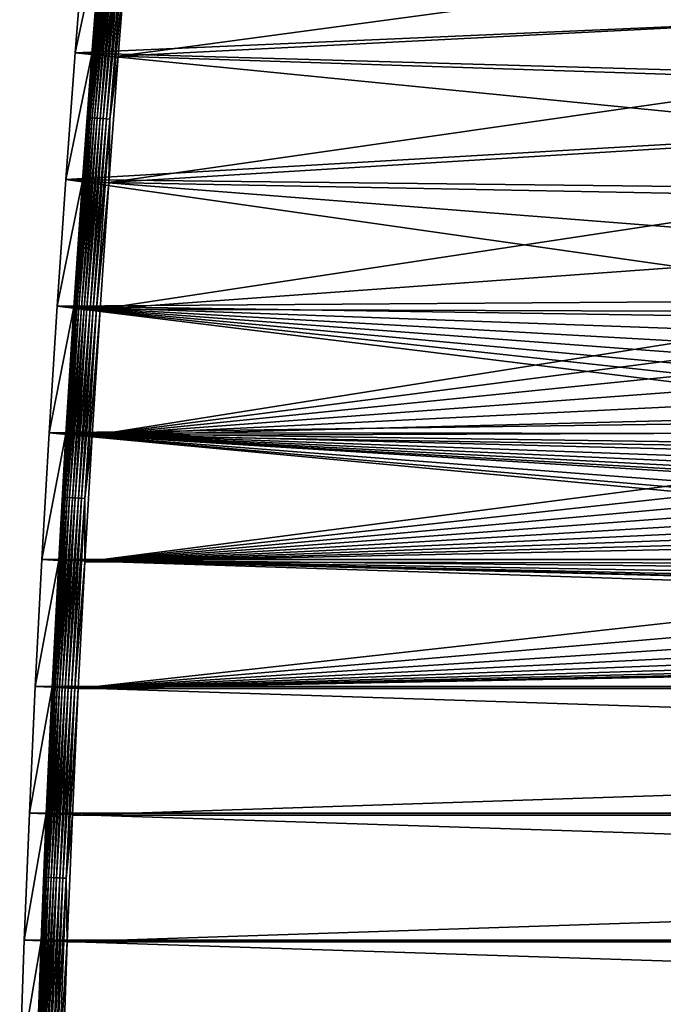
# Model space of a CAD drawing. Extents: x -320 to 320, y -695 to 695.
# Tile 101 of 169: x -318 to -214, y 134 to 294. Entities that reach past the tile are written whole.
import ezdxf

# ---------------------------------------------------------------- set-up
doc = ezdxf.new("R2010")
doc.units = 0
doc.header["$LTSCALE"] = 50.062222
for name, color, linetype in [('1', 7, 'CONTINUOUS'), ('2', 7, 'CONTINUOUS'), ('3', 7, 'CONTINUOUS'), ('69', 7, 'CONTINUOUS')]:
    doc.layers.add(name, color=color, linetype=linetype)

msp = doc.modelspace()

# ---------------------------------------------------------------- linework, layer by layer
at = {"layer": '1', "color": 7, "linetype": 'CONTINUOUS'}
for points in [[(-309.37, 288.82), (-307.74, 309.4), (-180.65, 294.45), (-309.37, 288.82)], [(-180.01, 285.16), (-309.37, 288.82), (-180.65, 294.45), (-180.01, 285.16)], [(-310.89, 268.22), (-309.37, 288.82), (-178.94, 275.91), (-310.89, 268.22)], [(-178.94, 275.91), (-309.37, 288.82), (-180.01, 285.16), (-178.94, 275.91)], [(-177.44, 266.72), (-310.89, 268.22), (-178.94, 275.91), (-177.44, 266.72)], [(-312.3, 247.62), (-310.89, 268.22), (-173.2, 248.6), (-312.3, 247.62)], [(-173.2, 248.6), (-310.89, 268.22), (-175.53, 257.61), (-173.2, 248.6)], [(-175.53, 257.61), (-310.89, 268.22), (-177.44, 266.72), (-175.53, 257.61)], [(-172.21, 245.52), (-312.3, 247.62), (-173.2, 248.6), (-172.21, 245.52)], [(-313.6, 227.01), (-312.3, 247.62), (-162.09, 229.16), (-313.6, 227.01)], [(-162.09, 229.16), (-312.3, 247.62), (-164.23, 231.57), (-162.09, 229.16)], [(-164.23, 231.57), (-312.3, 247.62), (-166.21, 234.13), (-164.23, 231.57)], [(-166.21, 234.13), (-312.3, 247.62), (-168, 236.81), (-166.21, 234.13)], [(-168, 236.81), (-312.3, 247.62), (-169.61, 239.62), (-168, 236.81)], [(-169.61, 239.62), (-312.3, 247.62), (-171.01, 242.53), (-169.61, 239.62)], [(-171.01, 242.53), (-312.3, 247.62), (-172.21, 245.52), (-171.01, 242.53)], [(-159.77, 226.91), (-313.6, 227.01), (-162.09, 229.16), (-159.77, 226.91)], [(-314.78, 206.4), (-313.6, 227.01), (-93.94, 206.4), (-314.78, 206.4)], [(-93.94, 206.4), (-313.6, 227.01), (-109.41, 209.25), (-93.94, 206.4)], [(-109.41, 209.25), (-313.6, 227.01), (-124.8, 212.54), (-109.41, 209.25)], [(-124.8, 212.54), (-313.6, 227.01), (-140.08, 216.26), (-124.8, 212.54)], [(-140.08, 216.26), (-313.6, 227.01), (-143.18, 217.17), (-140.08, 216.26)], [(-143.18, 217.17), (-313.6, 227.01), (-146.21, 218.3), (-143.18, 217.17)], [(-146.21, 218.3), (-313.6, 227.01), (-149.15, 219.64), (-146.21, 218.3)], [(-149.15, 219.64), (-313.6, 227.01), (-151.99, 221.17), (-149.15, 219.64)], [(-151.99, 221.17), (-313.6, 227.01), (-154.71, 222.9), (-151.99, 221.17)], [(-154.71, 222.9), (-313.6, 227.01), (-157.31, 224.82), (-154.71, 222.9)], [(-157.31, 224.82), (-313.6, 227.01), (-159.77, 226.91), (-157.31, 224.82)], [(-315.85, 185.78), (-314.78, 206.4), (315.85, 185.78), (-315.85, 185.78)], [(315.85, 185.78), (-314.78, 206.4), (-15.73, 198.69), (315.85, 185.78)], [(-15.73, 198.69), (-314.78, 206.4), (-31.45, 199.35), (-15.73, 198.69)], [(-31.45, 199.35), (-314.78, 206.4), (-47.14, 200.46), (-31.45, 199.35)], [(-47.14, 200.46), (-314.78, 206.4), (-62.79, 202), (-47.14, 200.46)], [(-62.79, 202), (-314.78, 206.4), (-78.4, 203.98), (-62.79, 202)], [(-78.4, 203.98), (-314.78, 206.4), (-93.94, 206.4), (-78.4, 203.98)], [(-316.81, 165.15), (-315.85, 185.78), (316.81, 165.15), (-316.81, 165.15)], [(316.81, 165.15), (-315.85, 185.78), (315.85, 185.78), (316.81, 165.15)], [(-317.65, 144.51), (-316.81, 165.15), (317.65, 144.51), (-317.65, 144.51)], [(317.65, 144.51), (-316.81, 165.15), (316.81, 165.15), (317.65, 144.51)], [(-318.39, 123.88), (-317.65, 144.51), (318.39, 123.88), (-318.39, 123.88)], [(318.39, 123.88), (-317.65, 144.51), (317.65, 144.51), (318.39, 123.88)]]:
    msp.add_3dface(points, dxfattribs=at)
at = {"layer": '2', "color": 7, "linetype": 'CONTINUOUS'}
for points in [[(-300.76, 308.83, 11), (-302.39, 288.28, 11), (-187.86, 303.75, 11), (-300.76, 308.83, 11)], [(-187.86, 303.75, 11), (-302.39, 288.28, 11), (-187.64, 294.13, 11), (-187.86, 303.75, 11)], [(-187.64, 294.13, 11), (-302.39, 288.28, 11), (-186.98, 284.52, 11), (-187.64, 294.13, 11)], [(-302.39, 288.28, 11), (-303.91, 267.73, 11), (-186.98, 284.52, 11), (-302.39, 288.28, 11)], [(-186.98, 284.52, 11), (-303.91, 267.73, 11), (-185.87, 274.95, 11), (-186.98, 284.52, 11)], [(-185.87, 274.95, 11), (-303.91, 267.73, 11), (-184.32, 265.44, 11), (-185.87, 274.95, 11)], [(-303.91, 267.73, 11), (-305.32, 247.16, 11), (-184.32, 265.44, 11), (-303.91, 267.73, 11)], [(-184.32, 265.44, 11), (-305.32, 247.16, 11), (-182.34, 256.01, 11), (-184.32, 265.44, 11)], [(-182.34, 256.01, 11), (-305.32, 247.16, 11), (-179.93, 246.69, 11), (-182.34, 256.01, 11)], [(-305.32, 247.16, 11), (-306.61, 226.59, 11), (-179.93, 246.69, 11), (-305.32, 247.16, 11)], [(-179.93, 246.69, 11), (-306.61, 226.59, 11), (-178.79, 243.15, 11), (-179.93, 246.69, 11)], [(-178.79, 243.15, 11), (-306.61, 226.59, 11), (-177.41, 239.7, 11), (-178.79, 243.15, 11)], [(-177.41, 239.7, 11), (-306.61, 226.59, 11), (-175.8, 236.36, 11), (-177.41, 239.7, 11)], [(-175.8, 236.36, 11), (-306.61, 226.59, 11), (-173.95, 233.13, 11), (-175.8, 236.36, 11)], [(-173.95, 233.13, 11), (-306.61, 226.59, 11), (-171.89, 230.04, 11), (-173.95, 233.13, 11)], [(-171.89, 230.04, 11), (-306.61, 226.59, 11), (-169.62, 227.1, 11), (-171.89, 230.04, 11)], [(-306.61, 226.59, 11), (-307.79, 206.02, 11), (-167.15, 224.33, 11), (-306.61, 226.59, 11)], [(-169.62, 227.1, 11), (-306.61, 226.59, 11), (-167.15, 224.33, 11), (-169.62, 227.1, 11)], [(-167.15, 224.33, 11), (-307.79, 206.02, 11), (-164.49, 221.73, 11), (-167.15, 224.33, 11)], [(-164.49, 221.73, 11), (-307.79, 206.02, 11), (-161.66, 219.33, 11), (-164.49, 221.73, 11)], [(-161.66, 219.33, 11), (-307.79, 206.02, 11), (-158.66, 217.13, 11), (-161.66, 219.33, 11)], [(-158.66, 217.13, 11), (-307.79, 206.02, 11), (-155.53, 215.14, 11), (-158.66, 217.13, 11)], [(-155.53, 215.14, 11), (-307.79, 206.02, 11), (-152.26, 213.37, 11), (-155.53, 215.14, 11)], [(-152.26, 213.37, 11), (-307.79, 206.02, 11), (-148.88, 211.83, 11), (-152.26, 213.37, 11)], [(-148.88, 211.83, 11), (-307.79, 206.02, 11), (-145.39, 210.54, 11), (-148.88, 211.83, 11)], [(-145.39, 210.54, 11), (-307.79, 206.02, 11), (-141.83, 209.48, 11), (-145.39, 210.54, 11)], [(-141.83, 209.48, 11), (-307.79, 206.02, 11), (-126.36, 205.72, 11), (-141.83, 209.48, 11)], [(-307.79, 206.02, 11), (-308.86, 185.43, 11), (-126.36, 205.72, 11), (-307.79, 206.02, 11)], [(-126.36, 205.72, 11), (-308.86, 185.43, 11), (-110.78, 202.39, 11), (-126.36, 205.72, 11)], [(-110.78, 202.39, 11), (-308.86, 185.43, 11), (-95.12, 199.5, 11), (-110.78, 202.39, 11)], [(-95.12, 199.5, 11), (-308.86, 185.43, 11), (-79.38, 197.05, 11), (-95.12, 199.5, 11)], [(-79.38, 197.05, 11), (-308.86, 185.43, 11), (-63.58, 195.05, 11), (-79.38, 197.05, 11)], [(-63.58, 195.05, 11), (-308.86, 185.43, 11), (-47.73, 193.48, 11), (-63.58, 195.05, 11)], [(-47.73, 193.48, 11), (-308.86, 185.43, 11), (-31.84, 192.37, 11), (-47.73, 193.48, 11)], [(-31.84, 192.37, 11), (-308.86, 185.43, 11), (-15.93, 191.7, 11), (-31.84, 192.37, 11)], [(-308.86, 185.43, 11), (308.86, 185.43, 11), (15.93, 191.7, 11), (-308.86, 185.43, 11)], [(-15.93, 191.7, 11), (-308.86, 185.43, 11), (0, 191.47, 11), (-15.93, 191.7, 11)], [(0, 191.47, 11), (-308.86, 185.43, 11), (15.93, 191.7, 11), (0, 191.47, 11)], [(309.82, 164.84, 11), (308.86, 185.43, 11), (-309.82, 164.84, 11), (309.82, 164.84, 11)], [(-309.82, 164.84, 11), (308.86, 185.43, 11), (-308.86, 185.43, 11), (-309.82, 164.84, 11)], [(310.66, 144.25, 11), (309.82, 164.84, 11), (-310.66, 144.25, 11), (310.66, 144.25, 11)], [(-310.66, 144.25, 11), (309.82, 164.84, 11), (-309.82, 164.84, 11), (-310.66, 144.25, 11)], [(311.39, 123.65, 11), (310.66, 144.25, 11), (-311.39, 123.65, 11), (311.39, 123.65, 11)], [(-311.39, 123.65, 11), (310.66, 144.25, 11), (-310.66, 144.25, 11), (-311.39, 123.65, 11)]]:
    msp.add_3dface(points, dxfattribs=at)
at = {"layer": '3', "color": 7, "linetype": 'CONTINUOUS'}
for points in [[(-307.74, 309.4), (-309.37, 288.82), (-305, 309.18, 7.97), (-307.74, 309.4)], [(-305, 309.18, 7.97), (-309.37, 288.82), (-306.64, 288.61, 7.97), (-305, 309.18, 7.97)], [(-309.37, 288.82), (-310.89, 268.22), (-306.64, 288.61, 7.97), (-309.37, 288.82)], [(-306.64, 288.61, 7.97), (-310.89, 268.22), (-308.16, 268.03, 7.97), (-306.64, 288.61, 7.97)], [(-310.89, 268.22), (-312.3, 247.62), (-308.16, 268.03, 7.97), (-310.89, 268.22)], [(-308.16, 268.03, 7.97), (-312.3, 247.62), (-309.56, 247.44, 7.97), (-308.16, 268.03, 7.97)], [(-312.3, 247.62), (-313.6, 227.01), (-309.56, 247.44, 7.97), (-312.3, 247.62)], [(-309.56, 247.44, 7.97), (-313.6, 227.01), (-310.86, 226.85, 7.97), (-309.56, 247.44, 7.97)], [(-313.6, 227.01), (-314.78, 206.4), (-310.86, 226.85, 7.97), (-313.6, 227.01)], [(-310.86, 226.85, 7.97), (-314.78, 206.4), (-312.04, 206.25, 7.97), (-310.86, 226.85, 7.97)], [(-314.78, 206.4), (-315.85, 185.78), (-312.04, 206.25, 7.97), (-314.78, 206.4)], [(-312.04, 206.25, 7.97), (-315.85, 185.78), (-313.11, 185.64, 7.97), (-312.04, 206.25, 7.97)], [(-315.85, 185.78), (-316.81, 165.15), (-313.11, 185.64, 7.97), (-315.85, 185.78)], [(-313.11, 185.64, 7.97), (-316.81, 165.15), (-314.07, 165.03, 7.97), (-313.11, 185.64, 7.97)], [(-316.81, 165.15), (-317.65, 144.51), (-314.07, 165.03, 7.97), (-316.81, 165.15)], [(-314.07, 165.03, 7.97), (-317.65, 144.51), (-314.91, 144.41, 7.97), (-314.07, 165.03, 7.97)], [(-317.65, 144.51), (-318.39, 123.88), (-314.91, 144.41, 7.97), (-317.65, 144.51)], [(-314.91, 144.41, 7.97), (-318.39, 123.88), (-315.64, 123.79, 7.97), (-314.91, 144.41, 7.97)]]:
    msp.add_3dface(points, dxfattribs=at)
at = {"layer": '69', "color": 7, "linetype": 'CONTINUOUS'}
for points in [[(-306.64, 288.61, 7.97), (-307.2, 278.3, 8.48), (-304.79, 309.16, 8.48), (-306.64, 288.61, 7.97)], [(-307.2, 278.3, 8.48), (-304.52, 309.14, 8.96), (-304.79, 309.16, 8.48), (-307.2, 278.3, 8.48)], [(-306.92, 278.28, 8.96), (-304.52, 309.14, 8.96), (-307.2, 278.3, 8.48), (-306.92, 278.28, 8.96)], [(-306.92, 278.28, 8.96), (-304.18, 309.11, 9.41), (-304.52, 309.14, 8.96), (-306.92, 278.28, 8.96)], [(-306.59, 278.26, 9.41), (-304.18, 309.11, 9.41), (-306.92, 278.28, 8.96), (-306.59, 278.26, 9.41)], [(-305, 309.18, 7.97), (-306.64, 288.61, 7.97), (-304.79, 309.16, 8.48), (-305, 309.18, 7.97)], [(-306.59, 278.26, 9.41), (-303.8, 309.08, 9.81), (-304.18, 309.11, 9.41), (-306.59, 278.26, 9.41)], [(-306.2, 278.23, 9.81), (-303.8, 309.08, 9.81), (-306.59, 278.26, 9.41), (-306.2, 278.23, 9.81)], [(-306.2, 278.23, 9.81), (-303.37, 309.04, 10.16), (-303.8, 309.08, 9.81), (-306.2, 278.23, 9.81)], [(-305.77, 278.2, 10.16), (-303.37, 309.04, 10.16), (-306.2, 278.23, 9.81), (-305.77, 278.2, 10.16)], [(-305.77, 278.2, 10.16), (-302.89, 309.01, 10.46), (-303.37, 309.04, 10.16), (-305.77, 278.2, 10.16)], [(-305.3, 278.16, 10.46), (-302.89, 309.01, 10.46), (-305.77, 278.2, 10.16), (-305.3, 278.16, 10.46)], [(-305.3, 278.16, 10.46), (-302.39, 308.96, 10.69), (-302.89, 309.01, 10.46), (-305.3, 278.16, 10.46)], [(-304.79, 278.13, 10.69), (-302.39, 308.96, 10.69), (-305.3, 278.16, 10.46), (-304.79, 278.13, 10.69)], [(-304.79, 278.13, 10.69), (-301.86, 308.92, 10.86), (-302.39, 308.96, 10.69), (-304.79, 278.13, 10.69)], [(-304.26, 278.09, 10.86), (-301.86, 308.92, 10.86), (-304.79, 278.13, 10.69), (-304.26, 278.09, 10.86)], [(-304.26, 278.09, 10.86), (-301.31, 308.88, 10.97), (-301.86, 308.92, 10.86), (-304.26, 278.09, 10.86)], [(-303.72, 278.05, 10.97), (-301.31, 308.88, 10.97), (-304.26, 278.09, 10.86), (-303.72, 278.05, 10.97)], [(-303.72, 278.05, 10.97), (-300.76, 308.83, 11), (-301.31, 308.88, 10.97), (-303.72, 278.05, 10.97)], [(-302.39, 288.28, 11), (-300.76, 308.83, 11), (-303.72, 278.05, 10.97), (-302.39, 288.28, 11)], [(-306.64, 288.61, 7.97), (-308.16, 268.03, 7.97), (-307.2, 278.3, 8.48), (-306.64, 288.61, 7.97)], [(-303.91, 267.73, 11), (-302.39, 288.28, 11), (-303.72, 278.05, 10.97), (-303.91, 267.73, 11)], [(-308.16, 268.03, 7.97), (-309.56, 247.44, 7.97), (-307.2, 278.3, 8.48), (-308.16, 268.03, 7.97)], [(-309.56, 247.44, 7.97), (-309.35, 247.43, 8.48), (-307.2, 278.3, 8.48), (-309.56, 247.44, 7.97)], [(-309.35, 247.43, 8.48), (-306.92, 278.28, 8.96), (-307.2, 278.3, 8.48), (-309.35, 247.43, 8.48)], [(-309.07, 247.41, 8.96), (-306.92, 278.28, 8.96), (-309.35, 247.43, 8.48), (-309.07, 247.41, 8.96)], [(-309.07, 247.41, 8.96), (-306.59, 278.26, 9.41), (-306.92, 278.28, 8.96), (-309.07, 247.41, 8.96)], [(-308.74, 247.39, 9.41), (-306.59, 278.26, 9.41), (-309.07, 247.41, 8.96), (-308.74, 247.39, 9.41)], [(-308.74, 247.39, 9.41), (-306.2, 278.23, 9.81), (-306.59, 278.26, 9.41), (-308.74, 247.39, 9.41)], [(-308.36, 247.36, 9.81), (-306.2, 278.23, 9.81), (-308.74, 247.39, 9.41), (-308.36, 247.36, 9.81)], [(-308.36, 247.36, 9.81), (-305.77, 278.2, 10.16), (-306.2, 278.23, 9.81), (-308.36, 247.36, 9.81)], [(-307.92, 247.34, 10.16), (-305.77, 278.2, 10.16), (-308.36, 247.36, 9.81), (-307.92, 247.34, 10.16)], [(-307.92, 247.34, 10.16), (-305.3, 278.16, 10.46), (-305.77, 278.2, 10.16), (-307.92, 247.34, 10.16)], [(-307.45, 247.3, 10.46), (-305.3, 278.16, 10.46), (-307.92, 247.34, 10.16), (-307.45, 247.3, 10.46)], [(-307.45, 247.3, 10.46), (-304.79, 278.13, 10.69), (-305.3, 278.16, 10.46), (-307.45, 247.3, 10.46)], [(-306.95, 247.27, 10.69), (-304.79, 278.13, 10.69), (-307.45, 247.3, 10.46), (-306.95, 247.27, 10.69)], [(-306.95, 247.27, 10.69), (-304.26, 278.09, 10.86), (-304.79, 278.13, 10.69), (-306.95, 247.27, 10.69)], [(-306.42, 247.24, 10.86), (-304.26, 278.09, 10.86), (-306.95, 247.27, 10.69), (-306.42, 247.24, 10.86)], [(-306.42, 247.24, 10.86), (-303.72, 278.05, 10.97), (-304.26, 278.09, 10.86), (-306.42, 247.24, 10.86)], [(-305.87, 247.2, 10.97), (-303.72, 278.05, 10.97), (-306.42, 247.24, 10.86), (-305.87, 247.2, 10.97)], [(-305.87, 247.2, 10.97), (-303.91, 267.73, 11), (-303.72, 278.05, 10.97), (-305.87, 247.2, 10.97)], [(-305.32, 247.16, 11), (-303.91, 267.73, 11), (-305.87, 247.2, 10.97), (-305.32, 247.16, 11)], [(-310.86, 226.85, 7.97), (-311.25, 216.54, 8.48), (-309.35, 247.43, 8.48), (-310.86, 226.85, 7.97)], [(-311.25, 216.54, 8.48), (-309.07, 247.41, 8.96), (-309.35, 247.43, 8.48), (-311.25, 216.54, 8.48)], [(-310.97, 216.52, 8.96), (-309.07, 247.41, 8.96), (-311.25, 216.54, 8.48), (-310.97, 216.52, 8.96)], [(-310.97, 216.52, 8.96), (-308.74, 247.39, 9.41), (-309.07, 247.41, 8.96), (-310.97, 216.52, 8.96)], [(-310.64, 216.5, 9.41), (-308.74, 247.39, 9.41), (-310.97, 216.52, 8.96), (-310.64, 216.5, 9.41)], [(-309.56, 247.44, 7.97), (-310.86, 226.85, 7.97), (-309.35, 247.43, 8.48), (-309.56, 247.44, 7.97)], [(-310.64, 216.5, 9.41), (-308.36, 247.36, 9.81), (-308.74, 247.39, 9.41), (-310.64, 216.5, 9.41)], [(-310.26, 216.48, 9.81), (-308.36, 247.36, 9.81), (-310.64, 216.5, 9.41), (-310.26, 216.48, 9.81)], [(-310.26, 216.48, 9.81), (-307.92, 247.34, 10.16), (-308.36, 247.36, 9.81), (-310.26, 216.48, 9.81)], [(-309.82, 216.45, 10.16), (-307.92, 247.34, 10.16), (-310.26, 216.48, 9.81), (-309.82, 216.45, 10.16)], [(-309.82, 216.45, 10.16), (-307.45, 247.3, 10.46), (-307.92, 247.34, 10.16), (-309.82, 216.45, 10.16)], [(-309.35, 216.43, 10.46), (-307.45, 247.3, 10.46), (-309.82, 216.45, 10.16), (-309.35, 216.43, 10.46)], [(-309.35, 216.43, 10.46), (-306.95, 247.27, 10.69), (-307.45, 247.3, 10.46), (-309.35, 216.43, 10.46)], [(-308.84, 216.4, 10.69), (-306.95, 247.27, 10.69), (-309.35, 216.43, 10.46), (-308.84, 216.4, 10.69)], [(-308.84, 216.4, 10.69), (-306.42, 247.24, 10.86), (-306.95, 247.27, 10.69), (-308.84, 216.4, 10.69)], [(-308.31, 216.37, 10.86), (-306.42, 247.24, 10.86), (-308.84, 216.4, 10.69), (-308.31, 216.37, 10.86)], [(-308.31, 216.37, 10.86), (-305.87, 247.2, 10.97), (-306.42, 247.24, 10.86), (-308.31, 216.37, 10.86)], [(-307.77, 216.34, 10.97), (-305.87, 247.2, 10.97), (-308.31, 216.37, 10.86), (-307.77, 216.34, 10.97)], [(-307.77, 216.34, 10.97), (-305.32, 247.16, 11), (-305.87, 247.2, 10.97), (-307.77, 216.34, 10.97)], [(-306.61, 226.59, 11), (-305.32, 247.16, 11), (-307.77, 216.34, 10.97), (-306.61, 226.59, 11)], [(-310.86, 226.85, 7.97), (-312.04, 206.25, 7.97), (-311.25, 216.54, 8.48), (-310.86, 226.85, 7.97)], [(-307.79, 206.02, 11), (-306.61, 226.59, 11), (-307.77, 216.34, 10.97), (-307.79, 206.02, 11)], [(-312.04, 206.25, 7.97), (-313.11, 185.64, 7.97), (-311.25, 216.54, 8.48), (-312.04, 206.25, 7.97)], [(-313.11, 185.64, 7.97), (-312.9, 185.63, 8.48), (-311.25, 216.54, 8.48), (-313.11, 185.64, 7.97)], [(-312.9, 185.63, 8.48), (-310.97, 216.52, 8.96), (-311.25, 216.54, 8.48), (-312.9, 185.63, 8.48)], [(-312.62, 185.62, 8.96), (-310.97, 216.52, 8.96), (-312.9, 185.63, 8.48), (-312.62, 185.62, 8.96)], [(-312.62, 185.62, 8.96), (-310.64, 216.5, 9.41), (-310.97, 216.52, 8.96), (-312.62, 185.62, 8.96)], [(-312.29, 185.6, 9.41), (-310.64, 216.5, 9.41), (-312.62, 185.62, 8.96), (-312.29, 185.6, 9.41)], [(-312.29, 185.6, 9.41), (-310.26, 216.48, 9.81), (-310.64, 216.5, 9.41), (-312.29, 185.6, 9.41)], [(-311.9, 185.58, 9.81), (-310.26, 216.48, 9.81), (-312.29, 185.6, 9.41), (-311.9, 185.58, 9.81)], [(-311.9, 185.58, 9.81), (-309.82, 216.45, 10.16), (-310.26, 216.48, 9.81), (-311.9, 185.58, 9.81)], [(-311.47, 185.56, 10.16), (-309.82, 216.45, 10.16), (-311.9, 185.58, 9.81), (-311.47, 185.56, 10.16)], [(-311.47, 185.56, 10.16), (-309.35, 216.43, 10.46), (-309.82, 216.45, 10.16), (-311.47, 185.56, 10.16)], [(-311, 185.54, 10.46), (-309.35, 216.43, 10.46), (-311.47, 185.56, 10.16), (-311, 185.54, 10.46)], [(-311, 185.54, 10.46), (-308.84, 216.4, 10.69), (-309.35, 216.43, 10.46), (-311, 185.54, 10.46)], [(-310.49, 185.51, 10.69), (-308.84, 216.4, 10.69), (-311, 185.54, 10.46), (-310.49, 185.51, 10.69)], [(-310.49, 185.51, 10.69), (-308.31, 216.37, 10.86), (-308.84, 216.4, 10.69), (-310.49, 185.51, 10.69)], [(-309.96, 185.49, 10.86), (-308.31, 216.37, 10.86), (-310.49, 185.51, 10.69), (-309.96, 185.49, 10.86)], [(-309.96, 185.49, 10.86), (-307.77, 216.34, 10.97), (-308.31, 216.37, 10.86), (-309.96, 185.49, 10.86)], [(-309.41, 185.46, 10.97), (-307.77, 216.34, 10.97), (-309.96, 185.49, 10.86), (-309.41, 185.46, 10.97)], [(-309.41, 185.46, 10.97), (-307.79, 206.02, 11), (-307.77, 216.34, 10.97), (-309.41, 185.46, 10.97)], [(-308.86, 185.43, 11), (-307.79, 206.02, 11), (-309.41, 185.46, 10.97), (-308.86, 185.43, 11)], [(-314.07, 165.03, 7.97), (-314.29, 154.71, 8.48), (-312.9, 185.63, 8.48), (-314.07, 165.03, 7.97)], [(-314.29, 154.71, 8.48), (-312.62, 185.62, 8.96), (-312.9, 185.63, 8.48), (-314.29, 154.71, 8.48)], [(-314.01, 154.7, 8.96), (-312.62, 185.62, 8.96), (-314.29, 154.71, 8.48), (-314.01, 154.7, 8.96)], [(-313.11, 185.64, 7.97), (-314.07, 165.03, 7.97), (-312.9, 185.63, 8.48), (-313.11, 185.64, 7.97)], [(-314.01, 154.7, 8.96), (-312.29, 185.6, 9.41), (-312.62, 185.62, 8.96), (-314.01, 154.7, 8.96)], [(-313.68, 154.69, 9.41), (-312.29, 185.6, 9.41), (-314.01, 154.7, 8.96), (-313.68, 154.69, 9.41)], [(-313.68, 154.69, 9.41), (-311.9, 185.58, 9.81), (-312.29, 185.6, 9.41), (-313.68, 154.69, 9.41)], [(-313.29, 154.67, 9.81), (-311.9, 185.58, 9.81), (-313.68, 154.69, 9.41), (-313.29, 154.67, 9.81)], [(-313.29, 154.67, 9.81), (-311.47, 185.56, 10.16), (-311.9, 185.58, 9.81), (-313.29, 154.67, 9.81)], [(-312.86, 154.65, 10.16), (-311.47, 185.56, 10.16), (-313.29, 154.67, 9.81), (-312.86, 154.65, 10.16)], [(-312.86, 154.65, 10.16), (-311, 185.54, 10.46), (-311.47, 185.56, 10.16), (-312.86, 154.65, 10.16)], [(-312.39, 154.63, 10.46), (-311, 185.54, 10.46), (-312.86, 154.65, 10.16), (-312.39, 154.63, 10.46)], [(-312.39, 154.63, 10.46), (-310.49, 185.51, 10.69), (-311, 185.54, 10.46), (-312.39, 154.63, 10.46)], [(-311.88, 154.61, 10.69), (-310.49, 185.51, 10.69), (-312.39, 154.63, 10.46), (-311.88, 154.61, 10.69)], [(-311.88, 154.61, 10.69), (-309.96, 185.49, 10.86), (-310.49, 185.51, 10.69), (-311.88, 154.61, 10.69)], [(-311.35, 154.59, 10.86), (-309.96, 185.49, 10.86), (-311.88, 154.61, 10.69), (-311.35, 154.59, 10.86)], [(-311.35, 154.59, 10.86), (-309.41, 185.46, 10.97), (-309.96, 185.49, 10.86), (-311.35, 154.59, 10.86)], [(-310.8, 154.57, 10.97), (-309.41, 185.46, 10.97), (-311.35, 154.59, 10.86), (-310.8, 154.57, 10.97)], [(-310.8, 154.57, 10.97), (-308.86, 185.43, 11), (-309.41, 185.46, 10.97), (-310.8, 154.57, 10.97)], [(-309.82, 164.84, 11), (-308.86, 185.43, 11), (-310.8, 154.57, 10.97), (-309.82, 164.84, 11)], [(-314.07, 165.03, 7.97), (-314.91, 144.41, 7.97), (-314.29, 154.71, 8.48), (-314.07, 165.03, 7.97)], [(-310.66, 144.25, 11), (-309.82, 164.84, 11), (-310.8, 154.57, 10.97), (-310.66, 144.25, 11)], [(-314.91, 144.41, 7.97), (-315.64, 123.79, 7.97), (-314.29, 154.71, 8.48), (-314.91, 144.41, 7.97)], [(-315.64, 123.79, 7.97), (-315.43, 123.78, 8.48), (-314.29, 154.71, 8.48), (-315.64, 123.79, 7.97)], [(-315.43, 123.78, 8.48), (-314.01, 154.7, 8.96), (-314.29, 154.71, 8.48), (-315.43, 123.78, 8.48)], [(-315.16, 123.77, 8.96), (-314.01, 154.7, 8.96), (-315.43, 123.78, 8.48), (-315.16, 123.77, 8.96)], [(-315.16, 123.77, 8.96), (-313.68, 154.69, 9.41), (-314.01, 154.7, 8.96), (-315.16, 123.77, 8.96)], [(-314.82, 123.76, 9.41), (-313.68, 154.69, 9.41), (-315.16, 123.77, 8.96), (-314.82, 123.76, 9.41)], [(-314.82, 123.76, 9.41), (-313.29, 154.67, 9.81), (-313.68, 154.69, 9.41), (-314.82, 123.76, 9.41)], [(-314.44, 123.75, 9.81), (-313.29, 154.67, 9.81), (-314.82, 123.76, 9.41), (-314.44, 123.75, 9.81)], [(-314.44, 123.75, 9.81), (-312.86, 154.65, 10.16), (-313.29, 154.67, 9.81), (-314.44, 123.75, 9.81)], [(-314, 123.73, 10.16), (-312.86, 154.65, 10.16), (-314.44, 123.75, 9.81), (-314, 123.73, 10.16)], [(-314, 123.73, 10.16), (-312.39, 154.63, 10.46), (-312.86, 154.65, 10.16), (-314, 123.73, 10.16)], [(-313.53, 123.72, 10.46), (-312.39, 154.63, 10.46), (-314, 123.73, 10.16), (-313.53, 123.72, 10.46)], [(-313.53, 123.72, 10.46), (-311.88, 154.61, 10.69), (-312.39, 154.63, 10.46), (-313.53, 123.72, 10.46)], [(-313.02, 123.7, 10.69), (-311.88, 154.61, 10.69), (-313.53, 123.72, 10.46), (-313.02, 123.7, 10.69)], [(-313.02, 123.7, 10.69), (-311.35, 154.59, 10.86), (-311.88, 154.61, 10.69), (-313.02, 123.7, 10.69)], [(-312.49, 123.68, 10.86), (-311.35, 154.59, 10.86), (-313.02, 123.7, 10.69), (-312.49, 123.68, 10.86)], [(-312.49, 123.68, 10.86), (-310.8, 154.57, 10.97), (-311.35, 154.59, 10.86), (-312.49, 123.68, 10.86)], [(-311.94, 123.67, 10.97), (-310.8, 154.57, 10.97), (-312.49, 123.68, 10.86), (-311.94, 123.67, 10.97)], [(-311.94, 123.67, 10.97), (-310.66, 144.25, 11), (-310.8, 154.57, 10.97), (-311.94, 123.67, 10.97)], [(-311.39, 123.65, 11), (-310.66, 144.25, 11), (-311.94, 123.67, 10.97), (-311.39, 123.65, 11)]]:
    msp.add_3dface(points, dxfattribs=at)

doc.saveas('drawing.dxf')
